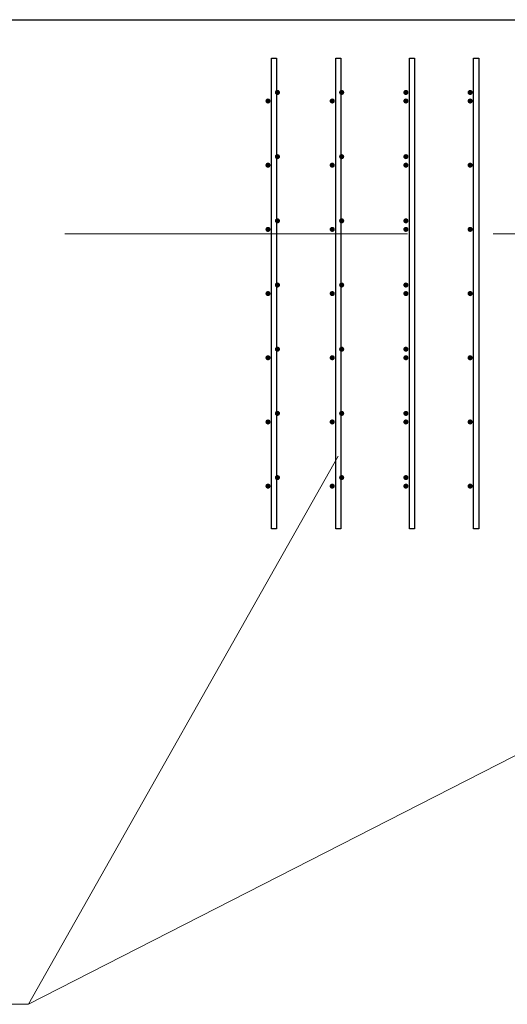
# Model space of a CAD drawing. Header units: metres. Extents: x -38 to 93, y -15 to 21.
# Tile 142 of 256: x 56.117 to 56.686, y 15.5 to 16.65. Entities that reach past the tile are written whole.
import ezdxf

# ---------------------------------------------------------------- set-up
doc = ezdxf.new("R2010")
doc.units = ezdxf.units.M
doc.linetypes.add('______11', pattern=[0.5, 0.4, -0.05, 0, -0.05])
doc.linetypes.add('______5', pattern=[1.1, 0.8, -0.1, 0.1, -0.1])
for name, color, linetype, lineweight in [('XR$1$Осевая линия (1)', 7, '______5', 13), ('XR$4$Арматурный каркас 01', 4, 'Continuous', 35), ('XR$4$Перекрытие (1)', 7, 'Continuous', 35), ('XR$4$Текст_ общее_1', 7, 'Continuous', 13)]:
    doc.layers.add(name, color=color, linetype=linetype, lineweight=lineweight)

msp = doc.modelspace()

# ---------------------------------------------------------------- hatches: boundary and pattern name
at = {"layer": 'XR$4$Арматурный каркас 01', "linetype": 'Continuous', "lineweight": 50, "transparency": 33554687}
for points in [[(56.421, 16.5652), (56.4208, 16.5664), (56.4201, 16.5674), (56.4191, 16.568), (56.418, 16.5682), (56.4169, 16.568), (56.4159, 16.5674), (56.4152, 16.5664), (56.415, 16.5652), (56.4152, 16.5641), (56.4159, 16.5631), (56.4169, 16.5625), (56.418, 16.5622), (56.4191, 16.5625), (56.4201, 16.5631), (56.4208, 16.5641)], [(56.421, 16.5652), (56.4208, 16.5664), (56.4201, 16.5674), (56.4191, 16.568), (56.418, 16.5682), (56.4169, 16.568), (56.4159, 16.5674), (56.4152, 16.5664), (56.415, 16.5652), (56.4152, 16.5641), (56.4159, 16.5631), (56.4169, 16.5625), (56.418, 16.5622), (56.4191, 16.5625), (56.4201, 16.5631), (56.4208, 16.5641)], [(56.496, 16.5652), (56.4958, 16.5664), (56.4951, 16.5674), (56.4941, 16.568), (56.493, 16.5682), (56.4919, 16.568), (56.4909, 16.5674), (56.4902, 16.5664), (56.49, 16.5652), (56.4902, 16.5641), (56.4909, 16.5631), (56.4919, 16.5625), (56.493, 16.5622), (56.4941, 16.5625), (56.4951, 16.5631), (56.4958, 16.5641)], [(56.496, 16.5652), (56.4958, 16.5664), (56.4951, 16.5674), (56.4941, 16.568), (56.493, 16.5682), (56.4919, 16.568), (56.4909, 16.5674), (56.4902, 16.5664), (56.49, 16.5652), (56.4902, 16.5641), (56.4909, 16.5631), (56.4919, 16.5625), (56.493, 16.5622), (56.4941, 16.5625), (56.4951, 16.5631), (56.4958, 16.5641)], [(56.571, 16.5652), (56.5708, 16.5664), (56.5701, 16.5674), (56.5691, 16.568), (56.568, 16.5682), (56.5669, 16.568), (56.5659, 16.5674), (56.5652, 16.5664), (56.565, 16.5652), (56.5652, 16.5641), (56.5659, 16.5631), (56.5669, 16.5625), (56.568, 16.5622), (56.5691, 16.5625), (56.5701, 16.5631), (56.5708, 16.5641)], [(56.571, 16.5652), (56.5708, 16.5664), (56.5701, 16.5674), (56.5691, 16.568), (56.568, 16.5682), (56.5669, 16.568), (56.5659, 16.5674), (56.5652, 16.5664), (56.565, 16.5652), (56.5652, 16.5641), (56.5659, 16.5631), (56.5669, 16.5625), (56.568, 16.5622), (56.5691, 16.5625), (56.5701, 16.5631), (56.5708, 16.5641)], [(56.646, 16.5652), (56.6458, 16.5664), (56.6451, 16.5674), (56.6441, 16.568), (56.643, 16.5682), (56.6419, 16.568), (56.6409, 16.5674), (56.6402, 16.5664), (56.64, 16.5652), (56.6402, 16.5641), (56.6409, 16.5631), (56.6419, 16.5625), (56.643, 16.5622), (56.6441, 16.5625), (56.6451, 16.5631), (56.6458, 16.5641)], [(56.646, 16.5652), (56.6458, 16.5664), (56.6451, 16.5674), (56.6441, 16.568), (56.643, 16.5682), (56.6419, 16.568), (56.6409, 16.5674), (56.6402, 16.5664), (56.64, 16.5652), (56.6402, 16.5641), (56.6409, 16.5631), (56.6419, 16.5625), (56.643, 16.5622), (56.6441, 16.5625), (56.6451, 16.5631), (56.6458, 16.5641)], [(56.41, 16.5552), (56.4098, 16.5564), (56.4091, 16.5574), (56.4081, 16.558), (56.407, 16.5582), (56.4059, 16.558), (56.4049, 16.5574), (56.4042, 16.5564), (56.404, 16.5552), (56.4042, 16.5541), (56.4049, 16.5531), (56.4059, 16.5525), (56.407, 16.5522), (56.4081, 16.5525), (56.4091, 16.5531), (56.4098, 16.5541)], [(56.41, 16.5552), (56.4098, 16.5564), (56.4091, 16.5574), (56.4081, 16.558), (56.407, 16.5582), (56.4059, 16.558), (56.4049, 16.5574), (56.4042, 16.5564), (56.404, 16.5552), (56.4042, 16.5541), (56.4049, 16.5531), (56.4059, 16.5525), (56.407, 16.5522), (56.4081, 16.5525), (56.4091, 16.5531), (56.4098, 16.5541)], [(56.485, 16.5552), (56.4848, 16.5564), (56.4841, 16.5574), (56.4831, 16.558), (56.482, 16.5582), (56.4809, 16.558), (56.4799, 16.5574), (56.4792, 16.5564), (56.479, 16.5552), (56.4792, 16.5541), (56.4799, 16.5531), (56.4809, 16.5525), (56.482, 16.5522), (56.4831, 16.5525), (56.4841, 16.5531), (56.4848, 16.5541)], [(56.485, 16.5552), (56.4848, 16.5564), (56.4841, 16.5574), (56.4831, 16.558), (56.482, 16.5582), (56.4809, 16.558), (56.4799, 16.5574), (56.4792, 16.5564), (56.479, 16.5552), (56.4792, 16.5541), (56.4799, 16.5531), (56.4809, 16.5525), (56.482, 16.5522), (56.4831, 16.5525), (56.4841, 16.5531), (56.4848, 16.5541)], [(56.571, 16.5552), (56.5708, 16.5564), (56.5701, 16.5574), (56.5691, 16.558), (56.568, 16.5582), (56.5669, 16.558), (56.5659, 16.5574), (56.5652, 16.5564), (56.565, 16.5552), (56.5652, 16.5541), (56.5659, 16.5531), (56.5669, 16.5525), (56.568, 16.5522), (56.5691, 16.5525), (56.5701, 16.5531), (56.5708, 16.5541)], [(56.571, 16.5552), (56.5708, 16.5564), (56.5701, 16.5574), (56.5691, 16.558), (56.568, 16.5582), (56.5669, 16.558), (56.5659, 16.5574), (56.5652, 16.5564), (56.565, 16.5552), (56.5652, 16.5541), (56.5659, 16.5531), (56.5669, 16.5525), (56.568, 16.5522), (56.5691, 16.5525), (56.5701, 16.5531), (56.5708, 16.5541)], [(56.646, 16.5552), (56.6458, 16.5564), (56.6451, 16.5574), (56.6441, 16.558), (56.643, 16.5582), (56.6419, 16.558), (56.6409, 16.5574), (56.6402, 16.5564), (56.64, 16.5552), (56.6402, 16.5541), (56.6409, 16.5531), (56.6419, 16.5525), (56.643, 16.5522), (56.6441, 16.5525), (56.6451, 16.5531), (56.6458, 16.5541)], [(56.646, 16.5552), (56.6458, 16.5564), (56.6451, 16.5574), (56.6441, 16.558), (56.643, 16.5582), (56.6419, 16.558), (56.6409, 16.5574), (56.6402, 16.5564), (56.64, 16.5552), (56.6402, 16.5541), (56.6409, 16.5531), (56.6419, 16.5525), (56.643, 16.5522), (56.6441, 16.5525), (56.6451, 16.5531), (56.6458, 16.5541)], [(56.421, 16.4902), (56.4208, 16.4914), (56.4201, 16.4924), (56.4191, 16.493), (56.418, 16.4932), (56.4169, 16.493), (56.4159, 16.4924), (56.4152, 16.4914), (56.415, 16.4902), (56.4152, 16.4891), (56.4159, 16.4881), (56.4169, 16.4875), (56.418, 16.4872), (56.4191, 16.4875), (56.4201, 16.4881), (56.4208, 16.4891)], [(56.421, 16.4902), (56.4208, 16.4914), (56.4201, 16.4924), (56.4191, 16.493), (56.418, 16.4932), (56.4169, 16.493), (56.4159, 16.4924), (56.4152, 16.4914), (56.415, 16.4902), (56.4152, 16.4891), (56.4159, 16.4881), (56.4169, 16.4875), (56.418, 16.4872), (56.4191, 16.4875), (56.4201, 16.4881), (56.4208, 16.4891)], [(56.496, 16.4902), (56.4958, 16.4914), (56.4951, 16.4924), (56.4941, 16.493), (56.493, 16.4932), (56.4919, 16.493), (56.4909, 16.4924), (56.4902, 16.4914), (56.49, 16.4902), (56.4902, 16.4891), (56.4909, 16.4881), (56.4919, 16.4875), (56.493, 16.4872), (56.4941, 16.4875), (56.4951, 16.4881), (56.4958, 16.4891)], [(56.496, 16.4902), (56.4958, 16.4914), (56.4951, 16.4924), (56.4941, 16.493), (56.493, 16.4932), (56.4919, 16.493), (56.4909, 16.4924), (56.4902, 16.4914), (56.49, 16.4902), (56.4902, 16.4891), (56.4909, 16.4881), (56.4919, 16.4875), (56.493, 16.4872), (56.4941, 16.4875), (56.4951, 16.4881), (56.4958, 16.4891)], [(56.571, 16.4902), (56.5708, 16.4914), (56.5701, 16.4924), (56.5691, 16.493), (56.568, 16.4932), (56.5669, 16.493), (56.5659, 16.4924), (56.5652, 16.4914), (56.565, 16.4902), (56.5652, 16.4891), (56.5659, 16.4881), (56.5669, 16.4875), (56.568, 16.4872), (56.5691, 16.4875), (56.5701, 16.4881), (56.5708, 16.4891)], [(56.571, 16.4902), (56.5708, 16.4914), (56.5701, 16.4924), (56.5691, 16.493), (56.568, 16.4932), (56.5669, 16.493), (56.5659, 16.4924), (56.5652, 16.4914), (56.565, 16.4902), (56.5652, 16.4891), (56.5659, 16.4881), (56.5669, 16.4875), (56.568, 16.4872), (56.5691, 16.4875), (56.5701, 16.4881), (56.5708, 16.4891)], [(56.41, 16.4802), (56.4098, 16.4814), (56.4091, 16.4824), (56.4081, 16.483), (56.407, 16.4832), (56.4059, 16.483), (56.4049, 16.4824), (56.4042, 16.4814), (56.404, 16.4802), (56.4042, 16.4791), (56.4049, 16.4781), (56.4059, 16.4775), (56.407, 16.4772), (56.4081, 16.4775), (56.4091, 16.4781), (56.4098, 16.4791)], [(56.41, 16.4802), (56.4098, 16.4814), (56.4091, 16.4824), (56.4081, 16.483), (56.407, 16.4832), (56.4059, 16.483), (56.4049, 16.4824), (56.4042, 16.4814), (56.404, 16.4802), (56.4042, 16.4791), (56.4049, 16.4781), (56.4059, 16.4775), (56.407, 16.4772), (56.4081, 16.4775), (56.4091, 16.4781), (56.4098, 16.4791)], [(56.485, 16.4802), (56.4848, 16.4814), (56.4841, 16.4824), (56.4831, 16.483), (56.482, 16.4832), (56.4809, 16.483), (56.4799, 16.4824), (56.4792, 16.4814), (56.479, 16.4802), (56.4792, 16.4791), (56.4799, 16.4781), (56.4809, 16.4775), (56.482, 16.4772), (56.4831, 16.4775), (56.4841, 16.4781), (56.4848, 16.4791)], [(56.485, 16.4802), (56.4848, 16.4814), (56.4841, 16.4824), (56.4831, 16.483), (56.482, 16.4832), (56.4809, 16.483), (56.4799, 16.4824), (56.4792, 16.4814), (56.479, 16.4802), (56.4792, 16.4791), (56.4799, 16.4781), (56.4809, 16.4775), (56.482, 16.4772), (56.4831, 16.4775), (56.4841, 16.4781), (56.4848, 16.4791)], [(56.571, 16.4802), (56.5708, 16.4814), (56.5701, 16.4824), (56.5691, 16.483), (56.568, 16.4832), (56.5669, 16.483), (56.5659, 16.4824), (56.5652, 16.4814), (56.565, 16.4802), (56.5652, 16.4791), (56.5659, 16.4781), (56.5669, 16.4775), (56.568, 16.4772), (56.5691, 16.4775), (56.5701, 16.4781), (56.5708, 16.4791)], [(56.571, 16.4802), (56.5708, 16.4814), (56.5701, 16.4824), (56.5691, 16.483), (56.568, 16.4832), (56.5669, 16.483), (56.5659, 16.4824), (56.5652, 16.4814), (56.565, 16.4802), (56.5652, 16.4791), (56.5659, 16.4781), (56.5669, 16.4775), (56.568, 16.4772), (56.5691, 16.4775), (56.5701, 16.4781), (56.5708, 16.4791)], [(56.646, 16.4802), (56.6458, 16.4814), (56.6451, 16.4824), (56.6441, 16.483), (56.643, 16.4832), (56.6419, 16.483), (56.6409, 16.4824), (56.6402, 16.4814), (56.64, 16.4802), (56.6402, 16.4791), (56.6409, 16.4781), (56.6419, 16.4775), (56.643, 16.4772), (56.6441, 16.4775), (56.6451, 16.4781), (56.6458, 16.4791)], [(56.646, 16.4802), (56.6458, 16.4814), (56.6451, 16.4824), (56.6441, 16.483), (56.643, 16.4832), (56.6419, 16.483), (56.6409, 16.4824), (56.6402, 16.4814), (56.64, 16.4802), (56.6402, 16.4791), (56.6409, 16.4781), (56.6419, 16.4775), (56.643, 16.4772), (56.6441, 16.4775), (56.6451, 16.4781), (56.6458, 16.4791)], [(56.421, 16.4152), (56.4208, 16.4164), (56.4201, 16.4174), (56.4191, 16.418), (56.418, 16.4182), (56.4169, 16.418), (56.4159, 16.4174), (56.4152, 16.4164), (56.415, 16.4152), (56.4152, 16.4141), (56.4159, 16.4131), (56.4169, 16.4125), (56.418, 16.4122), (56.4191, 16.4125), (56.4201, 16.4131), (56.4208, 16.4141)], [(56.421, 16.4152), (56.4208, 16.4164), (56.4201, 16.4174), (56.4191, 16.418), (56.418, 16.4182), (56.4169, 16.418), (56.4159, 16.4174), (56.4152, 16.4164), (56.415, 16.4152), (56.4152, 16.4141), (56.4159, 16.4131), (56.4169, 16.4125), (56.418, 16.4122), (56.4191, 16.4125), (56.4201, 16.4131), (56.4208, 16.4141)], [(56.496, 16.4152), (56.4958, 16.4164), (56.4951, 16.4174), (56.4941, 16.418), (56.493, 16.4182), (56.4919, 16.418), (56.4909, 16.4174), (56.4902, 16.4164), (56.49, 16.4152), (56.4902, 16.4141), (56.4909, 16.4131), (56.4919, 16.4125), (56.493, 16.4122), (56.4941, 16.4125), (56.4951, 16.4131), (56.4958, 16.4141)], [(56.496, 16.4152), (56.4958, 16.4164), (56.4951, 16.4174), (56.4941, 16.418), (56.493, 16.4182), (56.4919, 16.418), (56.4909, 16.4174), (56.4902, 16.4164), (56.49, 16.4152), (56.4902, 16.4141), (56.4909, 16.4131), (56.4919, 16.4125), (56.493, 16.4122), (56.4941, 16.4125), (56.4951, 16.4131), (56.4958, 16.4141)], [(56.571, 16.4152), (56.5708, 16.4164), (56.5701, 16.4174), (56.5691, 16.418), (56.568, 16.4182), (56.5669, 16.418), (56.5659, 16.4174), (56.5652, 16.4164), (56.565, 16.4152), (56.5652, 16.4141), (56.5659, 16.4131), (56.5669, 16.4125), (56.568, 16.4122), (56.5691, 16.4125), (56.5701, 16.4131), (56.5708, 16.4141)], [(56.571, 16.4152), (56.5708, 16.4164), (56.5701, 16.4174), (56.5691, 16.418), (56.568, 16.4182), (56.5669, 16.418), (56.5659, 16.4174), (56.5652, 16.4164), (56.565, 16.4152), (56.5652, 16.4141), (56.5659, 16.4131), (56.5669, 16.4125), (56.568, 16.4122), (56.5691, 16.4125), (56.5701, 16.4131), (56.5708, 16.4141)], [(56.41, 16.4052), (56.4098, 16.4064), (56.4091, 16.4074), (56.4081, 16.408), (56.407, 16.4082), (56.4059, 16.408), (56.4049, 16.4074), (56.4042, 16.4064), (56.404, 16.4052), (56.4042, 16.4041), (56.4049, 16.4031), (56.4059, 16.4025), (56.407, 16.4022), (56.4081, 16.4025), (56.4091, 16.4031), (56.4098, 16.4041)], [(56.41, 16.4052), (56.4098, 16.4064), (56.4091, 16.4074), (56.4081, 16.408), (56.407, 16.4082), (56.4059, 16.408), (56.4049, 16.4074), (56.4042, 16.4064), (56.404, 16.4052), (56.4042, 16.4041), (56.4049, 16.4031), (56.4059, 16.4025), (56.407, 16.4022), (56.4081, 16.4025), (56.4091, 16.4031), (56.4098, 16.4041)], [(56.485, 16.4052), (56.4848, 16.4064), (56.4841, 16.4074), (56.4831, 16.408), (56.482, 16.4082), (56.4809, 16.408), (56.4799, 16.4074), (56.4792, 16.4064), (56.479, 16.4052), (56.4792, 16.4041), (56.4799, 16.4031), (56.4809, 16.4025), (56.482, 16.4022), (56.4831, 16.4025), (56.4841, 16.4031), (56.4848, 16.4041)], [(56.485, 16.4052), (56.4848, 16.4064), (56.4841, 16.4074), (56.4831, 16.408), (56.482, 16.4082), (56.4809, 16.408), (56.4799, 16.4074), (56.4792, 16.4064), (56.479, 16.4052), (56.4792, 16.4041), (56.4799, 16.4031), (56.4809, 16.4025), (56.482, 16.4022), (56.4831, 16.4025), (56.4841, 16.4031), (56.4848, 16.4041)], [(56.571, 16.4052), (56.5708, 16.4064), (56.5701, 16.4074), (56.5691, 16.408), (56.568, 16.4082), (56.5669, 16.408), (56.5659, 16.4074), (56.5652, 16.4064), (56.565, 16.4052), (56.5652, 16.4041), (56.5659, 16.4031), (56.5669, 16.4025), (56.568, 16.4022), (56.5691, 16.4025), (56.5701, 16.4031), (56.5708, 16.4041)], [(56.571, 16.4052), (56.5708, 16.4064), (56.5701, 16.4074), (56.5691, 16.408), (56.568, 16.4082), (56.5669, 16.408), (56.5659, 16.4074), (56.5652, 16.4064), (56.565, 16.4052), (56.5652, 16.4041), (56.5659, 16.4031), (56.5669, 16.4025), (56.568, 16.4022), (56.5691, 16.4025), (56.5701, 16.4031), (56.5708, 16.4041)], [(56.646, 16.4052), (56.6458, 16.4064), (56.6451, 16.4074), (56.6441, 16.408), (56.643, 16.4082), (56.6419, 16.408), (56.6409, 16.4074), (56.6402, 16.4064), (56.64, 16.4052), (56.6402, 16.4041), (56.6409, 16.4031), (56.6419, 16.4025), (56.643, 16.4022), (56.6441, 16.4025), (56.6451, 16.4031), (56.6458, 16.4041)], [(56.646, 16.4052), (56.6458, 16.4064), (56.6451, 16.4074), (56.6441, 16.408), (56.643, 16.4082), (56.6419, 16.408), (56.6409, 16.4074), (56.6402, 16.4064), (56.64, 16.4052), (56.6402, 16.4041), (56.6409, 16.4031), (56.6419, 16.4025), (56.643, 16.4022), (56.6441, 16.4025), (56.6451, 16.4031), (56.6458, 16.4041)], [(56.421, 16.3402), (56.4208, 16.3414), (56.4201, 16.3424), (56.4191, 16.343), (56.418, 16.3432), (56.4169, 16.343), (56.4159, 16.3424), (56.4152, 16.3414), (56.415, 16.3402), (56.4152, 16.3391), (56.4159, 16.3381), (56.4169, 16.3375), (56.418, 16.3372), (56.4191, 16.3375), (56.4201, 16.3381), (56.4208, 16.3391)], [(56.421, 16.3402), (56.4208, 16.3414), (56.4201, 16.3424), (56.4191, 16.343), (56.418, 16.3432), (56.4169, 16.343), (56.4159, 16.3424), (56.4152, 16.3414), (56.415, 16.3402), (56.4152, 16.3391), (56.4159, 16.3381), (56.4169, 16.3375), (56.418, 16.3372), (56.4191, 16.3375), (56.4201, 16.3381), (56.4208, 16.3391)], [(56.496, 16.3402), (56.4958, 16.3414), (56.4951, 16.3424), (56.4941, 16.343), (56.493, 16.3432), (56.4919, 16.343), (56.4909, 16.3424), (56.4902, 16.3414), (56.49, 16.3402), (56.4902, 16.3391), (56.4909, 16.3381), (56.4919, 16.3375), (56.493, 16.3372), (56.4941, 16.3375), (56.4951, 16.3381), (56.4958, 16.3391)], [(56.496, 16.3402), (56.4958, 16.3414), (56.4951, 16.3424), (56.4941, 16.343), (56.493, 16.3432), (56.4919, 16.343), (56.4909, 16.3424), (56.4902, 16.3414), (56.49, 16.3402), (56.4902, 16.3391), (56.4909, 16.3381), (56.4919, 16.3375), (56.493, 16.3372), (56.4941, 16.3375), (56.4951, 16.3381), (56.4958, 16.3391)], [(56.571, 16.3402), (56.5708, 16.3414), (56.5701, 16.3424), (56.5691, 16.343), (56.568, 16.3432), (56.5669, 16.343), (56.5659, 16.3424), (56.5652, 16.3414), (56.565, 16.3402), (56.5652, 16.3391), (56.5659, 16.3381), (56.5669, 16.3375), (56.568, 16.3372), (56.5691, 16.3375), (56.5701, 16.3381), (56.5708, 16.3391)], [(56.571, 16.3402), (56.5708, 16.3414), (56.5701, 16.3424), (56.5691, 16.343), (56.568, 16.3432), (56.5669, 16.343), (56.5659, 16.3424), (56.5652, 16.3414), (56.565, 16.3402), (56.5652, 16.3391), (56.5659, 16.3381), (56.5669, 16.3375), (56.568, 16.3372), (56.5691, 16.3375), (56.5701, 16.3381), (56.5708, 16.3391)], [(56.41, 16.3302), (56.4098, 16.3314), (56.4091, 16.3324), (56.4081, 16.333), (56.407, 16.3332), (56.4059, 16.333), (56.4049, 16.3324), (56.4042, 16.3314), (56.404, 16.3302), (56.4042, 16.3291), (56.4049, 16.3281), (56.4059, 16.3275), (56.407, 16.3272), (56.4081, 16.3275), (56.4091, 16.3281), (56.4098, 16.3291)], [(56.41, 16.3302), (56.4098, 16.3314), (56.4091, 16.3324), (56.4081, 16.333), (56.407, 16.3332), (56.4059, 16.333), (56.4049, 16.3324), (56.4042, 16.3314), (56.404, 16.3302), (56.4042, 16.3291), (56.4049, 16.3281), (56.4059, 16.3275), (56.407, 16.3272), (56.4081, 16.3275), (56.4091, 16.3281), (56.4098, 16.3291)], [(56.485, 16.3302), (56.4848, 16.3314), (56.4841, 16.3324), (56.4831, 16.333), (56.482, 16.3332), (56.4809, 16.333), (56.4799, 16.3324), (56.4792, 16.3314), (56.479, 16.3302), (56.4792, 16.3291), (56.4799, 16.3281), (56.4809, 16.3275), (56.482, 16.3272), (56.4831, 16.3275), (56.4841, 16.3281), (56.4848, 16.3291)], [(56.485, 16.3302), (56.4848, 16.3314), (56.4841, 16.3324), (56.4831, 16.333), (56.482, 16.3332), (56.4809, 16.333), (56.4799, 16.3324), (56.4792, 16.3314), (56.479, 16.3302), (56.4792, 16.3291), (56.4799, 16.3281), (56.4809, 16.3275), (56.482, 16.3272), (56.4831, 16.3275), (56.4841, 16.3281), (56.4848, 16.3291)], [(56.571, 16.3302), (56.5708, 16.3314), (56.5701, 16.3324), (56.5691, 16.333), (56.568, 16.3332), (56.5669, 16.333), (56.5659, 16.3324), (56.5652, 16.3314), (56.565, 16.3302), (56.5652, 16.3291), (56.5659, 16.3281), (56.5669, 16.3275), (56.568, 16.3272), (56.5691, 16.3275), (56.5701, 16.3281), (56.5708, 16.3291)], [(56.571, 16.3302), (56.5708, 16.3314), (56.5701, 16.3324), (56.5691, 16.333), (56.568, 16.3332), (56.5669, 16.333), (56.5659, 16.3324), (56.5652, 16.3314), (56.565, 16.3302), (56.5652, 16.3291), (56.5659, 16.3281), (56.5669, 16.3275), (56.568, 16.3272), (56.5691, 16.3275), (56.5701, 16.3281), (56.5708, 16.3291)], [(56.646, 16.3302), (56.6458, 16.3314), (56.6451, 16.3324), (56.6441, 16.333), (56.643, 16.3332), (56.6419, 16.333), (56.6409, 16.3324), (56.6402, 16.3314), (56.64, 16.3302), (56.6402, 16.3291), (56.6409, 16.3281), (56.6419, 16.3275), (56.643, 16.3272), (56.6441, 16.3275), (56.6451, 16.3281), (56.6458, 16.3291)], [(56.646, 16.3302), (56.6458, 16.3314), (56.6451, 16.3324), (56.6441, 16.333), (56.643, 16.3332), (56.6419, 16.333), (56.6409, 16.3324), (56.6402, 16.3314), (56.64, 16.3302), (56.6402, 16.3291), (56.6409, 16.3281), (56.6419, 16.3275), (56.643, 16.3272), (56.6441, 16.3275), (56.6451, 16.3281), (56.6458, 16.3291)], [(56.421, 16.2652), (56.4208, 16.2664), (56.4201, 16.2674), (56.4191, 16.268), (56.418, 16.2682), (56.4169, 16.268), (56.4159, 16.2674), (56.4152, 16.2664), (56.415, 16.2652), (56.4152, 16.2641), (56.4159, 16.2631), (56.4169, 16.2625), (56.418, 16.2622), (56.4191, 16.2625), (56.4201, 16.2631), (56.4208, 16.2641)], [(56.421, 16.2652), (56.4208, 16.2664), (56.4201, 16.2674), (56.4191, 16.268), (56.418, 16.2682), (56.4169, 16.268), (56.4159, 16.2674), (56.4152, 16.2664), (56.415, 16.2652), (56.4152, 16.2641), (56.4159, 16.2631), (56.4169, 16.2625), (56.418, 16.2622), (56.4191, 16.2625), (56.4201, 16.2631), (56.4208, 16.2641)], [(56.496, 16.2652), (56.4958, 16.2664), (56.4951, 16.2674), (56.4941, 16.268), (56.493, 16.2682), (56.4919, 16.268), (56.4909, 16.2674), (56.4902, 16.2664), (56.49, 16.2652), (56.4902, 16.2641), (56.4909, 16.2631), (56.4919, 16.2625), (56.493, 16.2622), (56.4941, 16.2625), (56.4951, 16.2631), (56.4958, 16.2641)], [(56.496, 16.2652), (56.4958, 16.2664), (56.4951, 16.2674), (56.4941, 16.268), (56.493, 16.2682), (56.4919, 16.268), (56.4909, 16.2674), (56.4902, 16.2664), (56.49, 16.2652), (56.4902, 16.2641), (56.4909, 16.2631), (56.4919, 16.2625), (56.493, 16.2622), (56.4941, 16.2625), (56.4951, 16.2631), (56.4958, 16.2641)], [(56.571, 16.2652), (56.5708, 16.2664), (56.5701, 16.2674), (56.5691, 16.268), (56.568, 16.2682), (56.5669, 16.268), (56.5659, 16.2674), (56.5652, 16.2664), (56.565, 16.2652), (56.5652, 16.2641), (56.5659, 16.2631), (56.5669, 16.2625), (56.568, 16.2622), (56.5691, 16.2625), (56.5701, 16.2631), (56.5708, 16.2641)], [(56.571, 16.2652), (56.5708, 16.2664), (56.5701, 16.2674), (56.5691, 16.268), (56.568, 16.2682), (56.5669, 16.268), (56.5659, 16.2674), (56.5652, 16.2664), (56.565, 16.2652), (56.5652, 16.2641), (56.5659, 16.2631), (56.5669, 16.2625), (56.568, 16.2622), (56.5691, 16.2625), (56.5701, 16.2631), (56.5708, 16.2641)], [(56.41, 16.2552), (56.4098, 16.2564), (56.4091, 16.2574), (56.4081, 16.258), (56.407, 16.2582), (56.4059, 16.258), (56.4049, 16.2574), (56.4042, 16.2564), (56.404, 16.2552), (56.4042, 16.2541), (56.4049, 16.2531), (56.4059, 16.2525), (56.407, 16.2522), (56.4081, 16.2525), (56.4091, 16.2531), (56.4098, 16.2541)], [(56.41, 16.2552), (56.4098, 16.2564), (56.4091, 16.2574), (56.4081, 16.258), (56.407, 16.2582), (56.4059, 16.258), (56.4049, 16.2574), (56.4042, 16.2564), (56.404, 16.2552), (56.4042, 16.2541), (56.4049, 16.2531), (56.4059, 16.2525), (56.407, 16.2522), (56.4081, 16.2525), (56.4091, 16.2531), (56.4098, 16.2541)], [(56.485, 16.2552), (56.4848, 16.2564), (56.4841, 16.2574), (56.4831, 16.258), (56.482, 16.2582), (56.4809, 16.258), (56.4799, 16.2574), (56.4792, 16.2564), (56.479, 16.2552), (56.4792, 16.2541), (56.4799, 16.2531), (56.4809, 16.2525), (56.482, 16.2522), (56.4831, 16.2525), (56.4841, 16.2531), (56.4848, 16.2541)], [(56.485, 16.2552), (56.4848, 16.2564), (56.4841, 16.2574), (56.4831, 16.258), (56.482, 16.2582), (56.4809, 16.258), (56.4799, 16.2574), (56.4792, 16.2564), (56.479, 16.2552), (56.4792, 16.2541), (56.4799, 16.2531), (56.4809, 16.2525), (56.482, 16.2522), (56.4831, 16.2525), (56.4841, 16.2531), (56.4848, 16.2541)], [(56.571, 16.2552), (56.5708, 16.2564), (56.5701, 16.2574), (56.5691, 16.258), (56.568, 16.2582), (56.5669, 16.258), (56.5659, 16.2574), (56.5652, 16.2564), (56.565, 16.2552), (56.5652, 16.2541), (56.5659, 16.2531), (56.5669, 16.2525), (56.568, 16.2522), (56.5691, 16.2525), (56.5701, 16.2531), (56.5708, 16.2541)], [(56.571, 16.2552), (56.5708, 16.2564), (56.5701, 16.2574), (56.5691, 16.258), (56.568, 16.2582), (56.5669, 16.258), (56.5659, 16.2574), (56.5652, 16.2564), (56.565, 16.2552), (56.5652, 16.2541), (56.5659, 16.2531), (56.5669, 16.2525), (56.568, 16.2522), (56.5691, 16.2525), (56.5701, 16.2531), (56.5708, 16.2541)], [(56.646, 16.2552), (56.6458, 16.2564), (56.6451, 16.2574), (56.6441, 16.258), (56.643, 16.2582), (56.6419, 16.258), (56.6409, 16.2574), (56.6402, 16.2564), (56.64, 16.2552), (56.6402, 16.2541), (56.6409, 16.2531), (56.6419, 16.2525), (56.643, 16.2522), (56.6441, 16.2525), (56.6451, 16.2531), (56.6458, 16.2541)], [(56.646, 16.2552), (56.6458, 16.2564), (56.6451, 16.2574), (56.6441, 16.258), (56.643, 16.2582), (56.6419, 16.258), (56.6409, 16.2574), (56.6402, 16.2564), (56.64, 16.2552), (56.6402, 16.2541), (56.6409, 16.2531), (56.6419, 16.2525), (56.643, 16.2522), (56.6441, 16.2525), (56.6451, 16.2531), (56.6458, 16.2541)], [(56.421, 16.1902), (56.4208, 16.1914), (56.4201, 16.1924), (56.4191, 16.193), (56.418, 16.1932), (56.4169, 16.193), (56.4159, 16.1924), (56.4152, 16.1914), (56.415, 16.1902), (56.4152, 16.1891), (56.4159, 16.1881), (56.4169, 16.1875), (56.418, 16.1872), (56.4191, 16.1875), (56.4201, 16.1881), (56.4208, 16.1891)], [(56.421, 16.1902), (56.4208, 16.1914), (56.4201, 16.1924), (56.4191, 16.193), (56.418, 16.1932), (56.4169, 16.193), (56.4159, 16.1924), (56.4152, 16.1914), (56.415, 16.1902), (56.4152, 16.1891), (56.4159, 16.1881), (56.4169, 16.1875), (56.418, 16.1872), (56.4191, 16.1875), (56.4201, 16.1881), (56.4208, 16.1891)], [(56.496, 16.1902), (56.4958, 16.1914), (56.4951, 16.1924), (56.4941, 16.193), (56.493, 16.1932), (56.4919, 16.193), (56.4909, 16.1924), (56.4902, 16.1914), (56.49, 16.1902), (56.4902, 16.1891), (56.4909, 16.1881), (56.4919, 16.1875), (56.493, 16.1872), (56.4941, 16.1875), (56.4951, 16.1881), (56.4958, 16.1891)], [(56.496, 16.1902), (56.4958, 16.1914), (56.4951, 16.1924), (56.4941, 16.193), (56.493, 16.1932), (56.4919, 16.193), (56.4909, 16.1924), (56.4902, 16.1914), (56.49, 16.1902), (56.4902, 16.1891), (56.4909, 16.1881), (56.4919, 16.1875), (56.493, 16.1872), (56.4941, 16.1875), (56.4951, 16.1881), (56.4958, 16.1891)], [(56.571, 16.1902), (56.5708, 16.1914), (56.5701, 16.1924), (56.5691, 16.193), (56.568, 16.1932), (56.5669, 16.193), (56.5659, 16.1924), (56.5652, 16.1914), (56.565, 16.1902), (56.5652, 16.1891), (56.5659, 16.1881), (56.5669, 16.1875), (56.568, 16.1872), (56.5691, 16.1875), (56.5701, 16.1881), (56.5708, 16.1891)], [(56.571, 16.1902), (56.5708, 16.1914), (56.5701, 16.1924), (56.5691, 16.193), (56.568, 16.1932), (56.5669, 16.193), (56.5659, 16.1924), (56.5652, 16.1914), (56.565, 16.1902), (56.5652, 16.1891), (56.5659, 16.1881), (56.5669, 16.1875), (56.568, 16.1872), (56.5691, 16.1875), (56.5701, 16.1881), (56.5708, 16.1891)], [(56.41, 16.1802), (56.4098, 16.1814), (56.4091, 16.1824), (56.4081, 16.183), (56.407, 16.1832), (56.4059, 16.183), (56.4049, 16.1824), (56.4042, 16.1814), (56.404, 16.1802), (56.4042, 16.1791), (56.4049, 16.1781), (56.4059, 16.1775), (56.407, 16.1772), (56.4081, 16.1775), (56.4091, 16.1781), (56.4098, 16.1791)], [(56.41, 16.1802), (56.4098, 16.1814), (56.4091, 16.1824), (56.4081, 16.183), (56.407, 16.1832), (56.4059, 16.183), (56.4049, 16.1824), (56.4042, 16.1814), (56.404, 16.1802), (56.4042, 16.1791), (56.4049, 16.1781), (56.4059, 16.1775), (56.407, 16.1772), (56.4081, 16.1775), (56.4091, 16.1781), (56.4098, 16.1791)], [(56.485, 16.1802), (56.4848, 16.1814), (56.4841, 16.1824), (56.4831, 16.183), (56.482, 16.1832), (56.4809, 16.183), (56.4799, 16.1824), (56.4792, 16.1814), (56.479, 16.1802), (56.4792, 16.1791), (56.4799, 16.1781), (56.4809, 16.1775), (56.482, 16.1772), (56.4831, 16.1775), (56.4841, 16.1781), (56.4848, 16.1791)], [(56.485, 16.1802), (56.4848, 16.1814), (56.4841, 16.1824), (56.4831, 16.183), (56.482, 16.1832), (56.4809, 16.183), (56.4799, 16.1824), (56.4792, 16.1814), (56.479, 16.1802), (56.4792, 16.1791), (56.4799, 16.1781), (56.4809, 16.1775), (56.482, 16.1772), (56.4831, 16.1775), (56.4841, 16.1781), (56.4848, 16.1791)], [(56.571, 16.1802), (56.5708, 16.1814), (56.5701, 16.1824), (56.5691, 16.183), (56.568, 16.1832), (56.5669, 16.183), (56.5659, 16.1824), (56.5652, 16.1814), (56.565, 16.1802), (56.5652, 16.1791), (56.5659, 16.1781), (56.5669, 16.1775), (56.568, 16.1772), (56.5691, 16.1775), (56.5701, 16.1781), (56.5708, 16.1791)], [(56.571, 16.1802), (56.5708, 16.1814), (56.5701, 16.1824), (56.5691, 16.183), (56.568, 16.1832), (56.5669, 16.183), (56.5659, 16.1824), (56.5652, 16.1814), (56.565, 16.1802), (56.5652, 16.1791), (56.5659, 16.1781), (56.5669, 16.1775), (56.568, 16.1772), (56.5691, 16.1775), (56.5701, 16.1781), (56.5708, 16.1791)], [(56.646, 16.1802), (56.6458, 16.1814), (56.6451, 16.1824), (56.6441, 16.183), (56.643, 16.1832), (56.6419, 16.183), (56.6409, 16.1824), (56.6402, 16.1814), (56.64, 16.1802), (56.6402, 16.1791), (56.6409, 16.1781), (56.6419, 16.1775), (56.643, 16.1772), (56.6441, 16.1775), (56.6451, 16.1781), (56.6458, 16.1791)], [(56.646, 16.1802), (56.6458, 16.1814), (56.6451, 16.1824), (56.6441, 16.183), (56.643, 16.1832), (56.6419, 16.183), (56.6409, 16.1824), (56.6402, 16.1814), (56.64, 16.1802), (56.6402, 16.1791), (56.6409, 16.1781), (56.6419, 16.1775), (56.643, 16.1772), (56.6441, 16.1775), (56.6451, 16.1781), (56.6458, 16.1791)], [(56.421, 16.1152), (56.4208, 16.1164), (56.4201, 16.1174), (56.4191, 16.118), (56.418, 16.1182), (56.4169, 16.118), (56.4159, 16.1174), (56.4152, 16.1164), (56.415, 16.1152), (56.4152, 16.1141), (56.4159, 16.1131), (56.4169, 16.1125), (56.418, 16.1122), (56.4191, 16.1125), (56.4201, 16.1131), (56.4208, 16.1141)], [(56.421, 16.1152), (56.4208, 16.1164), (56.4201, 16.1174), (56.4191, 16.118), (56.418, 16.1182), (56.4169, 16.118), (56.4159, 16.1174), (56.4152, 16.1164), (56.415, 16.1152), (56.4152, 16.1141), (56.4159, 16.1131), (56.4169, 16.1125), (56.418, 16.1122), (56.4191, 16.1125), (56.4201, 16.1131), (56.4208, 16.1141)], [(56.496, 16.1152), (56.4958, 16.1164), (56.4951, 16.1174), (56.4941, 16.118), (56.493, 16.1182), (56.4919, 16.118), (56.4909, 16.1174), (56.4902, 16.1164), (56.49, 16.1152), (56.4902, 16.1141), (56.4909, 16.1131), (56.4919, 16.1125), (56.493, 16.1122), (56.4941, 16.1125), (56.4951, 16.1131), (56.4958, 16.1141)], [(56.496, 16.1152), (56.4958, 16.1164), (56.4951, 16.1174), (56.4941, 16.118), (56.493, 16.1182), (56.4919, 16.118), (56.4909, 16.1174), (56.4902, 16.1164), (56.49, 16.1152), (56.4902, 16.1141), (56.4909, 16.1131), (56.4919, 16.1125), (56.493, 16.1122), (56.4941, 16.1125), (56.4951, 16.1131), (56.4958, 16.1141)], [(56.571, 16.1152), (56.5708, 16.1164), (56.5701, 16.1174), (56.5691, 16.118), (56.568, 16.1182), (56.5669, 16.118), (56.5659, 16.1174), (56.5652, 16.1164), (56.565, 16.1152), (56.5652, 16.1141), (56.5659, 16.1131), (56.5669, 16.1125), (56.568, 16.1122), (56.5691, 16.1125), (56.5701, 16.1131), (56.5708, 16.1141)], [(56.571, 16.1152), (56.5708, 16.1164), (56.5701, 16.1174), (56.5691, 16.118), (56.568, 16.1182), (56.5669, 16.118), (56.5659, 16.1174), (56.5652, 16.1164), (56.565, 16.1152), (56.5652, 16.1141), (56.5659, 16.1131), (56.5669, 16.1125), (56.568, 16.1122), (56.5691, 16.1125), (56.5701, 16.1131), (56.5708, 16.1141)], [(56.41, 16.1052), (56.4098, 16.1064), (56.4091, 16.1074), (56.4081, 16.108), (56.407, 16.1082), (56.4059, 16.108), (56.4049, 16.1074), (56.4042, 16.1064), (56.404, 16.1052), (56.4042, 16.1041), (56.4049, 16.1031), (56.4059, 16.1025), (56.407, 16.1022), (56.4081, 16.1025), (56.4091, 16.1031), (56.4098, 16.1041)], [(56.41, 16.1052), (56.4098, 16.1064), (56.4091, 16.1074), (56.4081, 16.108), (56.407, 16.1082), (56.4059, 16.108), (56.4049, 16.1074), (56.4042, 16.1064), (56.404, 16.1052), (56.4042, 16.1041), (56.4049, 16.1031), (56.4059, 16.1025), (56.407, 16.1022), (56.4081, 16.1025), (56.4091, 16.1031), (56.4098, 16.1041)], [(56.485, 16.1052), (56.4848, 16.1064), (56.4841, 16.1074), (56.4831, 16.108), (56.482, 16.1082), (56.4809, 16.108), (56.4799, 16.1074), (56.4792, 16.1064), (56.479, 16.1052), (56.4792, 16.1041), (56.4799, 16.1031), (56.4809, 16.1025), (56.482, 16.1022), (56.4831, 16.1025), (56.4841, 16.1031), (56.4848, 16.1041)], [(56.485, 16.1052), (56.4848, 16.1064), (56.4841, 16.1074), (56.4831, 16.108), (56.482, 16.1082), (56.4809, 16.108), (56.4799, 16.1074), (56.4792, 16.1064), (56.479, 16.1052), (56.4792, 16.1041), (56.4799, 16.1031), (56.4809, 16.1025), (56.482, 16.1022), (56.4831, 16.1025), (56.4841, 16.1031), (56.4848, 16.1041)], [(56.571, 16.1052), (56.5708, 16.1064), (56.5701, 16.1074), (56.5691, 16.108), (56.568, 16.1082), (56.5669, 16.108), (56.5659, 16.1074), (56.5652, 16.1064), (56.565, 16.1052), (56.5652, 16.1041), (56.5659, 16.1031), (56.5669, 16.1025), (56.568, 16.1022), (56.5691, 16.1025), (56.5701, 16.1031), (56.5708, 16.1041)], [(56.571, 16.1052), (56.5708, 16.1064), (56.5701, 16.1074), (56.5691, 16.108), (56.568, 16.1082), (56.5669, 16.108), (56.5659, 16.1074), (56.5652, 16.1064), (56.565, 16.1052), (56.5652, 16.1041), (56.5659, 16.1031), (56.5669, 16.1025), (56.568, 16.1022), (56.5691, 16.1025), (56.5701, 16.1031), (56.5708, 16.1041)], [(56.646, 16.1052), (56.6458, 16.1064), (56.6451, 16.1074), (56.6441, 16.108), (56.643, 16.1082), (56.6419, 16.108), (56.6409, 16.1074), (56.6402, 16.1064), (56.64, 16.1052), (56.6402, 16.1041), (56.6409, 16.1031), (56.6419, 16.1025), (56.643, 16.1022), (56.6441, 16.1025), (56.6451, 16.1031), (56.6458, 16.1041)], [(56.646, 16.1052), (56.6458, 16.1064), (56.6451, 16.1074), (56.6441, 16.108), (56.643, 16.1082), (56.6419, 16.108), (56.6409, 16.1074), (56.6402, 16.1064), (56.64, 16.1052), (56.6402, 16.1041), (56.6409, 16.1031), (56.6419, 16.1025), (56.643, 16.1022), (56.6441, 16.1025), (56.6451, 16.1031), (56.6458, 16.1041)]]:
    msp.add_hatch(color=2, dxfattribs=at).paths.add_polyline_path(points)

# ---------------------------------------------------------------- linework, layer by layer
at = {"layer": 'XR$1$Осевая линия (1)', "color": 253, "linetype": '______11', "lineweight": 13, "true_color": 0xa0a0a0, "transparency": 33554687}
msp.add_line((-2.63, 16.4), (62.6, 16.4), dxfattribs=at)
at = {"layer": 'XR$4$Арматурный каркас 01', "color": 2, "linetype": 'Continuous', "lineweight": 25, "transparency": 33554687}
for points in [[(56.417, 16.6052), (56.417, 16.0552), (56.411, 16.0552), (56.411, 16.6052), (56.417, 16.6052)], [(56.417, 16.6052), (56.417, 16.0552), (56.411, 16.0552), (56.411, 16.6052), (56.417, 16.6052)], [(56.417, 16.6052), (56.417, 16.0552), (56.411, 16.0552), (56.411, 16.6052), (56.417, 16.6052)], [(56.417, 16.6052), (56.417, 16.0552), (56.411, 16.0552), (56.411, 16.6052), (56.417, 16.6052)], [(56.492, 16.6052), (56.492, 16.0552), (56.486, 16.0552), (56.486, 16.6052), (56.492, 16.6052)], [(56.492, 16.6052), (56.492, 16.0552), (56.486, 16.0552), (56.486, 16.6052), (56.492, 16.6052)], [(56.492, 16.6052), (56.492, 16.0552), (56.486, 16.0552), (56.486, 16.6052), (56.492, 16.6052)], [(56.492, 16.6052), (56.492, 16.0552), (56.486, 16.0552), (56.486, 16.6052), (56.492, 16.6052)], [(56.578, 16.6052), (56.578, 16.0552), (56.572, 16.0552), (56.572, 16.6052), (56.578, 16.6052)], [(56.578, 16.6052), (56.578, 16.0552), (56.572, 16.0552), (56.572, 16.6052), (56.578, 16.6052)], [(56.578, 16.6052), (56.578, 16.0552), (56.572, 16.0552), (56.572, 16.6052), (56.578, 16.6052)], [(56.578, 16.6052), (56.578, 16.0552), (56.572, 16.0552), (56.572, 16.6052), (56.578, 16.6052)], [(56.653, 16.6052), (56.653, 16.0552), (56.647, 16.0552), (56.647, 16.6052), (56.653, 16.6052)], [(56.653, 16.6052), (56.653, 16.0552), (56.647, 16.0552), (56.647, 16.6052), (56.653, 16.6052)], [(56.653, 16.6052), (56.653, 16.0552), (56.647, 16.0552), (56.647, 16.6052), (56.653, 16.6052)], [(56.653, 16.6052), (56.653, 16.0552), (56.647, 16.0552), (56.647, 16.6052), (56.653, 16.6052)]]:
    msp.add_lwpolyline(points, dxfattribs=at)
at = {"layer": 'XR$4$Перекрытие (1)', "color": 7, "linetype": 'Continuous', "lineweight": 25, "transparency": 33554687}
msp.add_line((51.6, 16.6502), (61.85, 16.6502), dxfattribs=at)
at = {"layer": 'XR$4$Текст_ общее_1', "color": 7, "linetype": 'Continuous', "lineweight": 13, "transparency": 33554687}
msp.add_line((57.457, 16.1802), (56.1274, 15.4998), dxfattribs=at)
msp.add_lwpolyline([(56.489, 16.1403), (56.1274, 15.4998), (54.4174, 15.4998)], dxfattribs=at)

doc.saveas('drawing.dxf')
